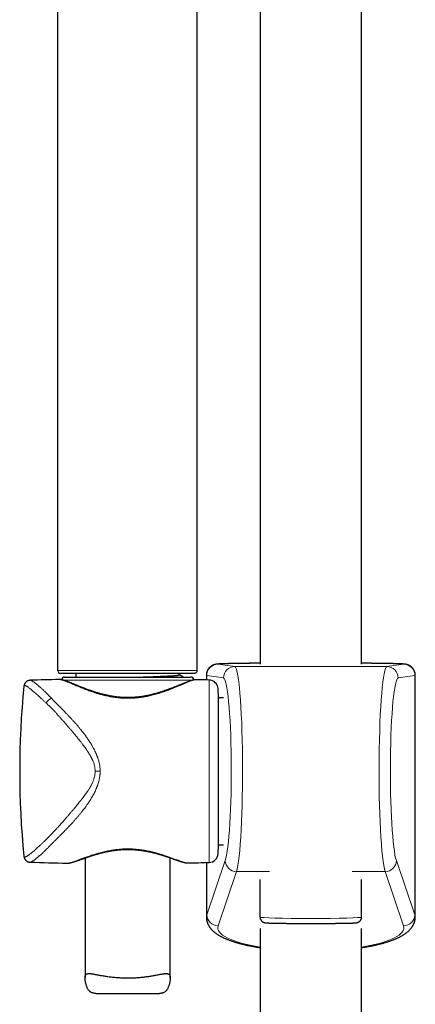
# Model space of a CAD drawing. Header units: millimetres. Extents: x 8 to 971, y 12 to 977.
# Tile 109 of 196: x 324 to 394, y 561 to 735. Entities that reach past the tile are written whole.
import ezdxf

# ---------------------------------------------------------------- set-up
doc = ezdxf.new("R2010")
doc.units = ezdxf.units.MM

msp = doc.modelspace()

# ---------------------------------------------------------------- linework, layer by layer
at = {"color": 7, "linetype": 'Continuous', "lineweight": 30}
for p, q in [((384.45, 621.33), (384.45, 775.76)), ((366.65, 759.09), (366.65, 621.33)), ((331.01, 620.2), (331.01, 743.38)), ((355.51, 743.38), (355.51, 620.2)), ((355.01, 619.7), (331.51, 619.7)), ((332.18, 619.06), (354.43, 619.06)), ((334.2, 619.7), (334.2, 619.06)), ((352.4, 619.44), (352.4, 619.7)), ((357.16, 619.33), (357.16, 618.54)), ((393.94, 576.87), (393.94, 619.33)), ((325.05, 617.44), (325.05, 617.44)), ((326.14, 618.49), (326.15, 618.49)), ((331.28, 618.63), (331.27, 618.63)), ((359.3, 615.43), (359.22, 617.01)), ((360.15, 615.43), (359.3, 615.43)), ((359.3, 589.53), (359.3, 615.43)), ((359.22, 587.95), (359.3, 589.53)), ((359.3, 589.53), (360.15, 589.53)), ((325.05, 587.53), (325.05, 587.53)), ((326.15, 586.48), (326.15, 586.48)), ((332.67, 586.31), (332.67, 586.31)), ((335.8, 587.21), (335.8, 566.11)), ((350.8, 566.11), (350.8, 587.24)), ((353.94, 586.34), (353.94, 586.34)), ((357.16, 586.42), (357.16, 576.87)), ((366.61, 576.82), (366.61, 583.46)), ((384.49, 576.82), (384.49, 583.46)), ((366.65, 574.81), (366.65, 314.32)), ((384.45, 314.32), (384.45, 574.81)), ((337.72, 563.38), (348.89, 563.38))]:
    msp.add_line(p, q, dxfattribs=at)
at = {"color": 252, "linetype": 'Continuous', "lineweight": 0}
for p, q in [((359.22, 621.31), (362.17, 620.9)), ((362.17, 620.9), (388.93, 620.9)), ((388.93, 620.9), (391.88, 621.31)), ((357.22, 619.31), (357.22, 618.54)), ((360.18, 618.9), (357.22, 619.31)), ((393.87, 619.31), (390.92, 618.9)), ((393.87, 619.31), (393.87, 577.21)), ((343.3, 618.54), (331.87, 618.54)), ((354.88, 618.54), (343.3, 618.54)), ((357.67, 586.44), (357.67, 618.53)), ((359.22, 617.01), (359.22, 587.95)), ((338.46, 602.48), (337.58, 602.48)), ((357.22, 577.21), (360.49, 586.75)), ((357.22, 586.42), (357.22, 577.21)), ((390.61, 586.75), (393.87, 577.21)), ((362.48, 584.81), (359.22, 575.27)), ((362.48, 584.81), (368.29, 584.81)), ((382.81, 584.81), (388.61, 584.81)), ((391.88, 575.27), (388.61, 584.81))]:
    msp.add_line(p, q, dxfattribs=at)
for centre, radius, start, end in [((359.22, 619.31), 2, 90.1697, 180.0319), ((362.17, 618.9), 2, 90.1667, 180.0348), ((388.92, 618.9), 2, 359.9681, 89.8303), ((391.88, 619.31), 2, 359.9681, 89.8303), ((330.5, 613.81), 1.65, 111.8827, 155.9666), ((362.51, 586.82), 2.02, 182.1184, 269.38), ((388.59, 586.82), 2.02, 270.5989, 357.9027), ((359.24, 577.29), 2.02, 182.1183, 269.3801), ((391.86, 577.29), 2.02, 270.62, 357.8817)]:
    msp.add_arc(centre, radius, start, end, dxfattribs=at)
at = {"color": 7, "linetype": 'Continuous', "lineweight": 30}
for centre, radius, start, end in [((331.51, 620.2), 0.5, 180, 270), ((332.18, 618.56), 0.5, 90, 177.2582), ((354.43, 618.56), 0.5, 358.8745, 90), ((474.3, 602.48), 150, 174.2779, 185.7217), ((342.57, 118.76), 500, 91.2951, 91.8829), ((342.57, 118.76), 500, 88.2697, 88.5376), ((357.62, 616.93), 1.6, 3, 88.2697), ((357.62, 588.03), 1.6, 271.7303, 357), ((342.57, 1086.21), 500, 268.1172, 268.8649), ((342.57, 1086.21), 500, 271.3028, 271.7303)]:
    msp.add_arc(centre, radius, start, end, dxfattribs=at)
at = {"color": 252, "linetype": 'Continuous', "lineweight": 0}
for centre, major_axis, ratio, start_param, end_param in [((375.55, 621.33), (16.39, 0), 0.011892, 2.144756, 3.226257), ((362.15, 602.59), (0, 18.32), 0.0756, 3.384281, 6.271294), ((375.55, 621.33), (16.39, 0), 0.011892, 6.198521, 7.280022), ((388.95, 602.59), (0, 18.32), 0.0756, 0.011891, 2.898905), ((375.55, 619.33), (18.39, 0), 0.010599, 3.141592, 3.226257), ((360.16, 602.59), (0, 16.32), 0.084868, 3.384281, 6.271294), ((390.94, 602.59), (0, 16.32), 0.084868, 0.011891, 2.898905), ((375.55, 619.33), (18.39, 0), 0.010599, 6.198521, 6.283185), ((375.55, 576.87), (18.39, 0), 0.220646, 3.056928, 3.141593), ((375.55, 576.87), (18.39, 0), 0.220646, 0, 0.084665), ((375.55, 576.82), (8.94, 0), 0.029047, 3.141593, 6.283185), ((375.55, 574.93), (16.39, 0), 0.247568, 3.056928, 4.13843), ((375.55, 574.93), (16.39, 0), 0.247568, 5.286348, 6.36785)]:
    msp.add_ellipse(centre, major_axis=major_axis, ratio=ratio, start_param=start_param, end_param=end_param, dxfattribs=at)
at = {"color": 7, "linetype": 'Continuous', "lineweight": 30}
for points, knots in [([(366.65, 621.49), (366.6, 621.49), (366.45, 621.49), (366.21, 621.49), (365.94, 621.49), (365.67, 621.49), (365.4, 621.48), (365.14, 621.48), (364.88, 621.48), (364.63, 621.48), (364.38, 621.47), (364.14, 621.47), (363.9, 621.47), (363.66, 621.46), (363.43, 621.46), (363.2, 621.46), (362.98, 621.46), (362.77, 621.45), (362.56, 621.45), (362.36, 621.45), (362.16, 621.44), (361.96, 621.44), (361.77, 621.44), (361.59, 621.43), (361.42, 621.43), (361.24, 621.43), (361.08, 621.42), (360.92, 621.42), (360.76, 621.41), (360.62, 621.41), (360.47, 621.41), (360.34, 621.4), (360.21, 621.4), (360.08, 621.4), (359.96, 621.39), (359.85, 621.39), (359.74, 621.38), (359.64, 621.38), (359.54, 621.37), (359.45, 621.37), (359.35, 621.36), (359.26, 621.36), (359.17, 621.35), (359.09, 621.34), (359.02, 621.34), (358.97, 621.33), (358.93, 621.33), (358.88, 621.32), (358.84, 621.31), (358.8, 621.3), (358.76, 621.3), (358.72, 621.29), (358.67, 621.27), (358.62, 621.26), (358.57, 621.25), (358.52, 621.23), (358.47, 621.21), (358.41, 621.19), (358.34, 621.16), (358.27, 621.13), (358.2, 621.09), (358.13, 621.05), (358.05, 621), (357.97, 620.94), (357.89, 620.88), (357.81, 620.81), (357.74, 620.74), (357.66, 620.66), (357.59, 620.58), (357.53, 620.49), (357.47, 620.4), (357.41, 620.31), (357.36, 620.21), (357.31, 620.11), (357.27, 619.99), (357.23, 619.88), (357.2, 619.76), (357.18, 619.64), (357.17, 619.52), (357.16, 619.42), (357.16, 619.36), (357.16, 619.33)], [0, 0, 0, 0, 0.009996, 0.028074, 0.046154, 0.064235, 0.082319, 0.100405, 0.118494, 0.136586, 0.154681, 0.17278, 0.190882, 0.208988, 0.227099, 0.245216, 0.263338, 0.281466, 0.299602, 0.317746, 0.335898, 0.354061, 0.372236, 0.390424, 0.408628, 0.426849, 0.445091, 0.463356, 0.481651, 0.499978, 0.518346, 0.536763, 0.55524, 0.573791, 0.592435, 0.611198, 0.630119, 0.649249, 0.668671, 0.688517, 0.709016, 0.730621, 0.754425, 0.77823, 0.793366, 0.803979, 0.812923, 0.820539, 0.827156, 0.833013, 0.838292, 0.843137, 0.847664, 0.851976, 0.85616, 0.860298, 0.864444, 0.868663, 0.873018, 0.877562, 0.882331, 0.887341, 0.892582, 0.898024, 0.903626, 0.909346, 0.915151, 0.921014, 0.926917, 0.932848, 0.938798, 0.944761, 0.950734, 0.956713, 0.963354, 0.96996, 0.976512, 0.983013, 0.989465, 0.995871, 1, 1, 1, 1]), ([(393.94, 619.33), (393.94, 619.33), (393.94, 619.37), (393.94, 619.45), (393.93, 619.57), (393.91, 619.68), (393.89, 619.8), (393.86, 619.91), (393.82, 620.01), (393.78, 620.12), (393.73, 620.22), (393.68, 620.32), (393.63, 620.41), (393.56, 620.5), (393.5, 620.59), (393.43, 620.67), (393.36, 620.74), (393.28, 620.81), (393.21, 620.88), (393.13, 620.94), (393.05, 620.99), (392.98, 621.04), (392.9, 621.09), (392.83, 621.12), (392.77, 621.15), (392.7, 621.18), (392.64, 621.21), (392.59, 621.23), (392.53, 621.24), (392.49, 621.26), (392.44, 621.27), (392.39, 621.28), (392.35, 621.29), (392.31, 621.3), (392.27, 621.31), (392.23, 621.32), (392.19, 621.32), (392.15, 621.33), (392.11, 621.33), (392.06, 621.34), (392, 621.35), (391.92, 621.35), (391.83, 621.36), (391.73, 621.37), (391.63, 621.37), (391.54, 621.38), (391.43, 621.38), (391.32, 621.38), (391.21, 621.39), (391.09, 621.39), (390.97, 621.4), (390.84, 621.4), (390.71, 621.4), (390.57, 621.41), (390.42, 621.41), (390.27, 621.42), (390.11, 621.42), (389.95, 621.42), (389.78, 621.43), (389.61, 621.43), (389.43, 621.43), (389.24, 621.44), (389.05, 621.44), (388.86, 621.44), (388.66, 621.45), (388.45, 621.45), (388.24, 621.45), (388.02, 621.46), (387.8, 621.46), (387.57, 621.46), (387.34, 621.47), (387.1, 621.47), (386.86, 621.47), (386.61, 621.47), (386.36, 621.48), (386.1, 621.48), (385.84, 621.48), (385.58, 621.48), (385.31, 621.49), (385.04, 621.49), (384.76, 621.49), (384.57, 621.49), (384.46, 621.49), (384.45, 621.49)], [0, 0, 0, 0, 0.000363, 0.006693, 0.012981, 0.019227, 0.025432, 0.031596, 0.03772, 0.043802, 0.049842, 0.055838, 0.06179, 0.067692, 0.073543, 0.079336, 0.085062, 0.090711, 0.096267, 0.101709, 0.107011, 0.112144, 0.117082, 0.12181, 0.126329, 0.13066, 0.134843, 0.138931, 0.142984, 0.147067, 0.151233, 0.15556, 0.160131, 0.165042, 0.170402, 0.176346, 0.183043, 0.190719, 0.199699, 0.210492, 0.224007, 0.242298, 0.273112, 0.294579, 0.314687, 0.336019, 0.356323, 0.376014, 0.395317, 0.414354, 0.433201, 0.451906, 0.470503, 0.489014, 0.507458, 0.525848, 0.544193, 0.562501, 0.580778, 0.599029, 0.617257, 0.635467, 0.65366, 0.671839, 0.690005, 0.708161, 0.726306, 0.744444, 0.762574, 0.780697, 0.798814, 0.816926, 0.835033, 0.853136, 0.871235, 0.88933, 0.907422, 0.925511, 0.943597, 0.96168, 0.979762, 0.997841, 1, 1, 1, 1]), ([(345.64, 619.06), (345.73, 619.07), (345.96, 619.07), (346.33, 619.09), (346.75, 619.1), (347.17, 619.12), (347.58, 619.13), (347.98, 619.15), (348.36, 619.16), (348.74, 619.18), (349.1, 619.19), (349.44, 619.21), (349.77, 619.22), (350.08, 619.24), (350.37, 619.25), (350.64, 619.26), (350.89, 619.28), (351.12, 619.29), (351.33, 619.3), (351.52, 619.31), (351.7, 619.33), (351.86, 619.34), (352, 619.35), (352.12, 619.37), (352.22, 619.38), (352.3, 619.4), (352.36, 619.41), (352.4, 619.43), (352.4, 619.44), (352.4, 619.44)], [0, 0, 0, 0, 0.023806, 0.061147, 0.098657, 0.136294, 0.17478, 0.2133, 0.251805, 0.290247, 0.328576, 0.366744, 0.404705, 0.442333, 0.479666, 0.516666, 0.553292, 0.589508, 0.624849, 0.660562, 0.696657, 0.733102, 0.770609, 0.8084, 0.846429, 0.884651, 0.923019, 0.961485, 1, 1, 1, 1]), ([(353.15, 619.06), (353.1, 619.09), (352.86, 619.22), (352.61, 619.35), (352.4, 619.45)], [0, 0, 0, 0, 0.194113, 1, 1, 1, 1]), ([(355.51, 620.2), (355.51, 620.17), (355.51, 620.11), (355.48, 620.01), (355.43, 619.92), (355.37, 619.85), (355.29, 619.79), (355.2, 619.74), (355.11, 619.71), (355.04, 619.71), (355.01, 619.7)], [0, 0, 0, 0, 0.125, 0.249998, 0.375, 0.5, 0.625001, 0.750002, 0.875, 1, 1, 1, 1]), ([(326.14, 618.49), (326.12, 618.49), (326.06, 618.48), (325.99, 618.47), (325.94, 618.46), (325.89, 618.45), (325.86, 618.44), (325.84, 618.43), (325.81, 618.43), (325.77, 618.41), (325.72, 618.39), (325.65, 618.36), (325.59, 618.32), (325.53, 618.28), (325.47, 618.24), (325.43, 618.21), (325.39, 618.17), (325.36, 618.14), (325.34, 618.11), (325.32, 618.09), (325.29, 618.06), (325.26, 618.02), (325.23, 617.96), (325.19, 617.9), (325.15, 617.83), (325.12, 617.74), (325.09, 617.65), (325.06, 617.55), (325.06, 617.48), (325.05, 617.44)], [0, 0, 0, 0, 0.054023, 0.099313, 0.13563, 0.16279, 0.180671, 0.192867, 0.209714, 0.231881, 0.263799, 0.302813, 0.347833, 0.389182, 0.424609, 0.454923, 0.480733, 0.505129, 0.523371, 0.540408, 0.563221, 0.591833, 0.626198, 0.667975, 0.718591, 0.777811, 0.844595, 0.91869, 1, 1, 1, 1]), ([(355.33, 618.59), (355.33, 618.59), (355.3, 618.6), (355.25, 618.59), (355.16, 618.59), (355.06, 618.58), (354.95, 618.56), (354.83, 618.53), (354.7, 618.5), (354.58, 618.47), (354.46, 618.43), (354.33, 618.39), (354.2, 618.34), (354.06, 618.29), (353.93, 618.24), (353.78, 618.19), (353.64, 618.13), (353.48, 618.07), (353.33, 618.01), (353.16, 617.95), (352.99, 617.88), (352.82, 617.81), (352.64, 617.74), (352.46, 617.66), (352.27, 617.59), (352.08, 617.51), (351.88, 617.43), (351.67, 617.35), (351.46, 617.26), (351.25, 617.18), (351.03, 617.09), (350.8, 617.01), (350.58, 616.92), (350.34, 616.84), (350.11, 616.75), (349.87, 616.67), (349.63, 616.59), (349.38, 616.51), (349.13, 616.42), (348.88, 616.35), (348.63, 616.27), (348.38, 616.2), (348.12, 616.12), (347.86, 616.06), (347.6, 615.99), (347.35, 615.93), (347.09, 615.87), (346.83, 615.81), (346.57, 615.76), (346.31, 615.71), (346.06, 615.67), (345.8, 615.63), (345.54, 615.59), (345.28, 615.56), (345.03, 615.53), (344.77, 615.51), (344.51, 615.49), (344.26, 615.47), (344, 615.46), (343.74, 615.45), (343.49, 615.45), (343.24, 615.44), (342.98, 615.45), (342.73, 615.46), (342.48, 615.47), (342.22, 615.48), (341.97, 615.5), (341.71, 615.53), (341.46, 615.55), (341.21, 615.58), (340.95, 615.62), (340.7, 615.66), (340.44, 615.7), (340.19, 615.75), (339.93, 615.8), (339.67, 615.85), (339.42, 615.91), (339.17, 615.97), (338.91, 616.03), (338.66, 616.09), (338.41, 616.16), (338.16, 616.24), (337.9, 616.31), (337.65, 616.39), (337.41, 616.47), (337.16, 616.55), (336.92, 616.63), (336.68, 616.71), (336.44, 616.8), (336.2, 616.88), (335.97, 616.97), (335.75, 617.05), (335.52, 617.14), (335.31, 617.22), (335.09, 617.31), (334.88, 617.39), (334.68, 617.47), (334.48, 617.56), (334.28, 617.64), (334.09, 617.71), (333.91, 617.79), (333.73, 617.86), (333.56, 617.93), (333.39, 618), (333.23, 618.06), (333.07, 618.13), (332.92, 618.18), (332.78, 618.24), (332.64, 618.29), (332.5, 618.34), (332.37, 618.39), (332.24, 618.43), (332.12, 618.47), (332, 618.51), (331.88, 618.54), (331.76, 618.57), (331.64, 618.59), (331.53, 618.61), (331.43, 618.62), (331.35, 618.63), (331.3, 618.63), (331.28, 618.63)], [0, 0, 0, 0, 0.000297, 0.006809, 0.014205, 0.022733, 0.032123, 0.042201, 0.051992, 0.061359, 0.070373, 0.079108, 0.088055, 0.096798, 0.105481, 0.114132, 0.122774, 0.131424, 0.14009, 0.148759, 0.157432, 0.166121, 0.174833, 0.183575, 0.192354, 0.201176, 0.210044, 0.218934, 0.227859, 0.236808, 0.245768, 0.254724, 0.263657, 0.27257, 0.281512, 0.290416, 0.299285, 0.308125, 0.316939, 0.325735, 0.334467, 0.343138, 0.351755, 0.360306, 0.368778, 0.377162, 0.385445, 0.393654, 0.401785, 0.409836, 0.417816, 0.425732, 0.433593, 0.441408, 0.449181, 0.45682, 0.464484, 0.472154, 0.479799, 0.487399, 0.494935, 0.502393, 0.50983, 0.517357, 0.524893, 0.532447, 0.540028, 0.547643, 0.555302, 0.56301, 0.570735, 0.578522, 0.586398, 0.594352, 0.602369, 0.610435, 0.618533, 0.626668, 0.634965, 0.643316, 0.651753, 0.66027, 0.668863, 0.677526, 0.686253, 0.695035, 0.703866, 0.712737, 0.721638, 0.730559, 0.739491, 0.748437, 0.757365, 0.766304, 0.775261, 0.784225, 0.793186, 0.802132, 0.811057, 0.819952, 0.828812, 0.837632, 0.846408, 0.85514, 0.863827, 0.872517, 0.881016, 0.889562, 0.898155, 0.906796, 0.915492, 0.924253, 0.933097, 0.942052, 0.951159, 0.960481, 0.970095, 0.980063, 0.988564, 0.996162, 1, 1, 1, 1]), ([(325.05, 587.53), (325.06, 587.49), (325.06, 587.42), (325.09, 587.32), (325.11, 587.23), (325.14, 587.15), (325.18, 587.09), (325.21, 587.02), (325.26, 586.95), (325.32, 586.87), (325.39, 586.8), (325.46, 586.73), (325.53, 586.68), (325.59, 586.64), (325.65, 586.61), (325.69, 586.59), (325.72, 586.57), (325.75, 586.56), (325.79, 586.55), (325.83, 586.53), (325.89, 586.51), (325.97, 586.5), (326.05, 586.48), (326.11, 586.48), (326.14, 586.48)], [0, 0, 0, 0, 0.0828036, 0.1549889, 0.2165666, 0.2713193, 0.3117435, 0.3540394, 0.4025668, 0.4573741, 0.5159663, 0.5690288, 0.6156052, 0.6560331, 0.6907347, 0.7197387, 0.7349913, 0.7498873, 0.7719939, 0.8020848, 0.840072, 0.8858316, 0.9392065, 1, 1, 1, 1]), ([(332.67, 586.31), (332.68, 586.31), (332.72, 586.3), (332.79, 586.31), (332.89, 586.32), (333.01, 586.33), (333.13, 586.35), (333.26, 586.38), (333.38, 586.41), (333.51, 586.44), (333.64, 586.48), (333.78, 586.52), (333.91, 586.56), (334.06, 586.61), (334.2, 586.66), (334.35, 586.71), (334.51, 586.76), (334.67, 586.81), (334.83, 586.87), (335, 586.93), (335.18, 586.99), (335.36, 587.06), (335.54, 587.12), (335.73, 587.19), (335.93, 587.26), (336.13, 587.33), (336.33, 587.4), (336.54, 587.47), (336.76, 587.54), (336.97, 587.61), (337.19, 587.68), (337.41, 587.75), (337.64, 587.81), (337.87, 587.88), (338.1, 587.95), (338.34, 588.01), (338.57, 588.08), (338.81, 588.14), (339.05, 588.2), (339.29, 588.25), (339.54, 588.31), (339.78, 588.36), (340.02, 588.4), (340.27, 588.45), (340.51, 588.49), (340.75, 588.53), (341, 588.56), (341.24, 588.6), (341.49, 588.63), (341.73, 588.65), (341.97, 588.67), (342.22, 588.69), (342.46, 588.7), (342.7, 588.72), (342.94, 588.72), (343.19, 588.73), (343.43, 588.73), (343.67, 588.72), (343.91, 588.72), (344.15, 588.71), (344.39, 588.69), (344.64, 588.68), (344.88, 588.66), (345.12, 588.63), (345.36, 588.6), (345.6, 588.57), (345.84, 588.54), (346.08, 588.5), (346.32, 588.46), (346.56, 588.42), (346.8, 588.37), (347.04, 588.33), (347.28, 588.27), (347.52, 588.22), (347.75, 588.16), (347.99, 588.1), (348.22, 588.04), (348.46, 587.98), (348.69, 587.92), (348.92, 587.85), (349.14, 587.78), (349.37, 587.71), (349.59, 587.64), (349.8, 587.57), (350.01, 587.51), (350.22, 587.44), (350.43, 587.37), (350.63, 587.3), (350.83, 587.23), (351.02, 587.16), (351.21, 587.1), (351.39, 587.03), (351.57, 586.97), (351.74, 586.91), (351.91, 586.85), (352.07, 586.8), (352.23, 586.74), (352.38, 586.69), (352.52, 586.65), (352.66, 586.6), (352.8, 586.56), (352.93, 586.52), (353.06, 586.48), (353.19, 586.45), (353.31, 586.42), (353.43, 586.39), (353.55, 586.37), (353.67, 586.35), (353.78, 586.34), (353.85, 586.34), (353.89, 586.34), (353.9, 586.34)], [0, 0, 0, 0, 0.001999, 0.010574, 0.020207, 0.030654, 0.041826, 0.052627, 0.063112, 0.073335, 0.08337, 0.093283, 0.102943, 0.112706, 0.122412, 0.132058, 0.141635, 0.151131, 0.160687, 0.170309, 0.179928, 0.189554, 0.199195, 0.208863, 0.218569, 0.228233, 0.237935, 0.247646, 0.257332, 0.266962, 0.276472, 0.286092, 0.29565, 0.305152, 0.314607, 0.324021, 0.3334, 0.342662, 0.351874, 0.361038, 0.370131, 0.379129, 0.388012, 0.396785, 0.405545, 0.414222, 0.422826, 0.43137, 0.439865, 0.448317, 0.456667, 0.464962, 0.473247, 0.481512, 0.489751, 0.497955, 0.50612, 0.514287, 0.522502, 0.530728, 0.538972, 0.547246, 0.555559, 0.563919, 0.572293, 0.5807, 0.589184, 0.597739, 0.606355, 0.615023, 0.623735, 0.632543, 0.641461, 0.650445, 0.659503, 0.668644, 0.677878, 0.687209, 0.696516, 0.70595, 0.715455, 0.725002, 0.734564, 0.744112, 0.753736, 0.763394, 0.773059, 0.782738, 0.792439, 0.802169, 0.811857, 0.821518, 0.831202, 0.840888, 0.850553, 0.860182, 0.869829, 0.8793, 0.88883, 0.898421, 0.908076, 0.917805, 0.927623, 0.937553, 0.947632, 0.957911, 0.968463, 0.979359, 0.989328, 0.998592, 1, 1, 1, 1]), ([(357.16, 576.87), (357.16, 576.83), (357.16, 576.74), (357.17, 576.6), (357.18, 576.46), (357.21, 576.32), (357.24, 576.18), (357.27, 576.04), (357.32, 575.9), (357.36, 575.77), (357.42, 575.63), (357.48, 575.5), (357.55, 575.37), (357.62, 575.25), (357.7, 575.12), (357.78, 575), (357.88, 574.87), (357.97, 574.75), (358.08, 574.63), (358.19, 574.51), (358.32, 574.39), (358.45, 574.27), (358.58, 574.15), (358.73, 574.04), (358.89, 573.92), (359.05, 573.81), (359.23, 573.69), (359.41, 573.58), (359.6, 573.48), (359.79, 573.37), (359.99, 573.27), (360.2, 573.17), (360.41, 573.07), (360.62, 572.98), (360.84, 572.89), (361.06, 572.8), (361.28, 572.72), (361.51, 572.64), (361.75, 572.56), (361.98, 572.48), (362.22, 572.4), (362.47, 572.33), (362.72, 572.26), (362.97, 572.19), (363.22, 572.12), (363.48, 572.06), (363.75, 572), (364.01, 571.93), (364.28, 571.87), (364.56, 571.81), (364.83, 571.76), (365.11, 571.7), (365.4, 571.65), (365.68, 571.6), (365.97, 571.55), (366.27, 571.5), (366.49, 571.46), (366.62, 571.44), (366.65, 571.44)], [0, 0, 0, 0, 0.0117206, 0.0247696, 0.0378251, 0.0509109, 0.0640518, 0.0772734, 0.0906025, 0.1040674, 0.1176991, 0.13153, 0.1455956, 0.1599337, 0.1745851, 0.1895934, 0.2050047, 0.2208673, 0.2372294, 0.2541388, 0.2716382, 0.2897615, 0.3085279, 0.3279338, 0.3479471, 0.3685029, 0.3895054, 0.4108378, 0.4323762, 0.4540061, 0.4756129, 0.4971282, 0.5185117, 0.5397411, 0.5608063, 0.5817056, 0.6024425, 0.6230237, 0.6434574, 0.6637525, 0.6839181, 0.7039626, 0.7238946, 0.7437218, 0.7634515, 0.7830902, 0.8026442, 0.8221188, 0.8415195, 0.8608508, 0.8801171, 0.8993223, 0.9184703, 0.9375642, 0.9566073, 0.9756025, 0.9945525, 1, 1, 1, 1]), ([(366.61, 576.82), (366.61, 576.8), (366.61, 576.74), (366.62, 576.66), (366.64, 576.59), (366.66, 576.51), (366.69, 576.44), (366.72, 576.36), (366.76, 576.3), (366.8, 576.24), (366.84, 576.18), (366.89, 576.13), (366.94, 576.08), (366.99, 576.03), (367.04, 576), (367.09, 575.96), (367.14, 575.94), (367.19, 575.91), (367.23, 575.9), (367.27, 575.88), (367.3, 575.87), (367.34, 575.86), (367.37, 575.85), (367.4, 575.84), (367.43, 575.83), (367.46, 575.83), (367.49, 575.82), (367.53, 575.82), (367.57, 575.81), (367.62, 575.81), (367.69, 575.8), (367.76, 575.8), (367.83, 575.79), (367.91, 575.79), (368, 575.78), (368.09, 575.78), (368.18, 575.77), (368.28, 575.77), (368.39, 575.77), (368.5, 575.76), (368.61, 575.76), (368.73, 575.76), (368.86, 575.75), (368.99, 575.75), (369.13, 575.75), (369.27, 575.74), (369.42, 575.74), (369.58, 575.74), (369.73, 575.74), (369.9, 575.73), (370.07, 575.73), (370.24, 575.73), (370.41, 575.72), (370.6, 575.72), (370.78, 575.72), (370.97, 575.72), (371.16, 575.72), (371.36, 575.71), (371.56, 575.71), (371.76, 575.71), (371.97, 575.71), (372.18, 575.71), (372.39, 575.7), (372.61, 575.7), (372.83, 575.7), (373.05, 575.7), (373.27, 575.7), (373.49, 575.7), (373.72, 575.7), (373.95, 575.7), (374.18, 575.7), (374.41, 575.7), (374.64, 575.69), (374.87, 575.69), (375.1, 575.69), (375.33, 575.69), (375.57, 575.69), (375.8, 575.69), (376.03, 575.69), (376.26, 575.69), (376.5, 575.69), (376.73, 575.7), (376.96, 575.7), (377.18, 575.7), (377.41, 575.7), (377.64, 575.7), (377.86, 575.7), (378.08, 575.7), (378.3, 575.7), (378.52, 575.7), (378.73, 575.7), (378.95, 575.71), (379.16, 575.71), (379.36, 575.71), (379.57, 575.71), (379.77, 575.71), (379.96, 575.72), (380.15, 575.72), (380.34, 575.72), (380.53, 575.72), (380.71, 575.72), (380.88, 575.73), (381.06, 575.73), (381.22, 575.73), (381.39, 575.74), (381.54, 575.74), (381.7, 575.74), (381.84, 575.74), (381.98, 575.75), (382.12, 575.75), (382.25, 575.75), (382.38, 575.76), (382.5, 575.76), (382.61, 575.76), (382.72, 575.77), (382.83, 575.77), (382.92, 575.77), (383.01, 575.78), (383.1, 575.78), (383.18, 575.79), (383.26, 575.79), (383.33, 575.8), (383.4, 575.8), (383.47, 575.81), (383.54, 575.81), (383.59, 575.82), (383.63, 575.83), (383.66, 575.83), (383.69, 575.84), (383.72, 575.85), (383.76, 575.86), (383.79, 575.87), (383.83, 575.88), (383.87, 575.9), (383.92, 575.92), (383.96, 575.94), (384.01, 575.97), (384.07, 576), (384.12, 576.05), (384.17, 576.09), (384.22, 576.14), (384.27, 576.2), (384.32, 576.26), (384.36, 576.33), (384.39, 576.4), (384.42, 576.47), (384.45, 576.54), (384.47, 576.63), (384.48, 576.71), (384.49, 576.78), (384.49, 576.81), (384.49, 576.82)], [0, 0, 0, 0, 0.002919, 0.005959, 0.008958, 0.01192, 0.014844, 0.017731, 0.020579, 0.023387, 0.02615, 0.028863, 0.031517, 0.0341, 0.036594, 0.038986, 0.041269, 0.043454, 0.045568, 0.047654, 0.049763, 0.051937, 0.054242, 0.056753, 0.05956, 0.062778, 0.066571, 0.071185, 0.077064, 0.085214, 0.097403, 0.107364, 0.116715, 0.126624, 0.136102, 0.145334, 0.154414, 0.163391, 0.172297, 0.181149, 0.18996, 0.19874, 0.207495, 0.216229, 0.224946, 0.233649, 0.242339, 0.251018, 0.259688, 0.26835, 0.277004, 0.285651, 0.294292, 0.302927, 0.311557, 0.320182, 0.328803, 0.337419, 0.346032, 0.35464, 0.363246, 0.371848, 0.380448, 0.389044, 0.397638, 0.40623, 0.41482, 0.423407, 0.431993, 0.440578, 0.449161, 0.457743, 0.466324, 0.474904, 0.483483, 0.492062, 0.500641, 0.50922, 0.517799, 0.526378, 0.534958, 0.543539, 0.55212, 0.560702, 0.569286, 0.57787, 0.586457, 0.595045, 0.603635, 0.612228, 0.620822, 0.62942, 0.63802, 0.646623, 0.655229, 0.663838, 0.672451, 0.681068, 0.689689, 0.698314, 0.706944, 0.715579, 0.72422, 0.732866, 0.741519, 0.750178, 0.758846, 0.767522, 0.776208, 0.784906, 0.793616, 0.802341, 0.811084, 0.819848, 0.828638, 0.837462, 0.846327, 0.855247, 0.864241, 0.87334, 0.882591, 0.892081, 0.90198, 0.912696, 0.925689, 0.932008, 0.936244, 0.939819, 0.94288, 0.945572, 0.948008, 0.950282, 0.95247, 0.95464, 0.956828, 0.959092, 0.961467, 0.963972, 0.966598, 0.96932, 0.972111, 0.974947, 0.977811, 0.980693, 0.983587, 0.986488, 0.989395, 0.992618, 0.995802, 0.998938, 1, 1, 1, 1]), ([(384.45, 571.44), (384.47, 571.44), (384.59, 571.46), (384.81, 571.5), (385.11, 571.54), (385.4, 571.59), (385.68, 571.65), (385.96, 571.7), (386.24, 571.75), (386.52, 571.81), (386.79, 571.87), (387.06, 571.93), (387.33, 571.99), (387.59, 572.05), (387.85, 572.12), (388.1, 572.18), (388.35, 572.25), (388.6, 572.32), (388.84, 572.4), (389.08, 572.47), (389.32, 572.55), (389.55, 572.62), (389.78, 572.71), (390, 572.79), (390.22, 572.87), (390.44, 572.96), (390.65, 573.05), (390.86, 573.15), (391.06, 573.25), (391.26, 573.35), (391.46, 573.45), (391.65, 573.56), (391.84, 573.67), (392.02, 573.79), (392.19, 573.91), (392.36, 574.03), (392.51, 574.15), (392.66, 574.28), (392.8, 574.41), (392.93, 574.54), (393.05, 574.67), (393.17, 574.8), (393.27, 574.93), (393.36, 575.07), (393.45, 575.2), (393.53, 575.34), (393.6, 575.47), (393.67, 575.61), (393.73, 575.75), (393.78, 575.89), (393.82, 576.03), (393.86, 576.17), (393.89, 576.32), (393.91, 576.46), (393.93, 576.6), (393.94, 576.74), (393.94, 576.83), (393.94, 576.87)], [0, 0, 0, 0, 0.004375, 0.023274, 0.042215, 0.061199, 0.08023, 0.09931, 0.118441, 0.137628, 0.156873, 0.176181, 0.195555, 0.214999, 0.234518, 0.254118, 0.273804, 0.293582, 0.313459, 0.333442, 0.353538, 0.373758, 0.394108, 0.414599, 0.435239, 0.456038, 0.477003, 0.498139, 0.519446, 0.540919, 0.56254, 0.584275, 0.606068, 0.627805, 0.649367, 0.67062, 0.691424, 0.711663, 0.731253, 0.750151, 0.768353, 0.785884, 0.802787, 0.819118, 0.834931, 0.850285, 0.865234, 0.879829, 0.894116, 0.908138, 0.921934, 0.935538, 0.948982, 0.962297, 0.97551, 0.988647, 1, 1, 1, 1]), ([(337.72, 563.38), (337.65, 563.38), (337.51, 563.38), (337.32, 563.41), (337.14, 563.45), (337, 563.5), (336.88, 563.56), (336.77, 563.63), (336.67, 563.71), (336.58, 563.8), (336.47, 563.91), (336.37, 564.06), (336.26, 564.25), (336.15, 564.46), (336.06, 564.7), (335.99, 564.94), (335.93, 565.17), (335.88, 565.38), (335.85, 565.58), (335.82, 565.76), (335.81, 565.94), (335.8, 566.1), (335.81, 566.24), (335.82, 566.36), (335.84, 566.47), (335.88, 566.56), (335.92, 566.65), (335.98, 566.71), (336.04, 566.77), (336.12, 566.81), (336.2, 566.84), (336.3, 566.86), (336.41, 566.87), (336.55, 566.87), (336.71, 566.87), (336.9, 566.85), (337.1, 566.82), (337.33, 566.78), (337.57, 566.74), (337.83, 566.69), (338.1, 566.64), (338.38, 566.58), (338.68, 566.53), (338.99, 566.48), (339.32, 566.42), (339.67, 566.37), (340.03, 566.32), (340.42, 566.28), (340.81, 566.23), (341.22, 566.2), (341.64, 566.17), (342.06, 566.14), (342.47, 566.13), (342.88, 566.12), (343.3, 566.11), (343.71, 566.11), (344.13, 566.13), (344.54, 566.14), (344.94, 566.16), (345.33, 566.19), (345.71, 566.23), (346.09, 566.26), (346.47, 566.31), (346.83, 566.36), (347.19, 566.41), (347.53, 566.46), (347.86, 566.52), (348.18, 566.58), (348.49, 566.63), (348.78, 566.69), (349.06, 566.74), (349.32, 566.79), (349.54, 566.82), (349.73, 566.85), (349.9, 566.87), (350.05, 566.87), (350.18, 566.87), (350.29, 566.86), (350.39, 566.84), (350.48, 566.81), (350.56, 566.77), (350.63, 566.72), (350.68, 566.65), (350.73, 566.57), (350.76, 566.48), (350.79, 566.37), (350.8, 566.25), (350.81, 566.11), (350.8, 565.94), (350.78, 565.75), (350.75, 565.53), (350.71, 565.3), (350.65, 565.06), (350.59, 564.83), (350.51, 564.59), (350.41, 564.37), (350.31, 564.18), (350.21, 564.02), (350.12, 563.9), (350.03, 563.79), (349.92, 563.69), (349.8, 563.6), (349.67, 563.53), (349.53, 563.47), (349.38, 563.43), (349.23, 563.4), (349.07, 563.38), (348.95, 563.38), (348.89, 563.38), (348.89, 563.38)], [0, 0, 0, 0, 0.008082, 0.0173, 0.026517, 0.032834, 0.039157, 0.045474, 0.051622, 0.057775, 0.063925, 0.073351, 0.082778, 0.09374, 0.104713, 0.115691, 0.126661, 0.135619, 0.144592, 0.153561, 0.162519, 0.171465, 0.179313, 0.187167, 0.195014, 0.203123, 0.21124, 0.219349, 0.227192, 0.235042, 0.242886, 0.250934, 0.258987, 0.267036, 0.277484, 0.287943, 0.298393, 0.30914, 0.319895, 0.330643, 0.341276, 0.351915, 0.362548, 0.373437, 0.384333, 0.395222, 0.406826, 0.41844, 0.430044, 0.442007, 0.453981, 0.465944, 0.477177, 0.48842, 0.499654, 0.51123, 0.522816, 0.534393, 0.545372, 0.55636, 0.567339, 0.578625, 0.58992, 0.601207, 0.612419, 0.62364, 0.634853, 0.646368, 0.657893, 0.669408, 0.681009, 0.692618, 0.704218, 0.713215, 0.722223, 0.73123, 0.740224, 0.74814, 0.756061, 0.763976, 0.772103, 0.780237, 0.788363, 0.79629, 0.804225, 0.812152, 0.820346, 0.828549, 0.836746, 0.847243, 0.857753, 0.868269, 0.878776, 0.889489, 0.900212, 0.910928, 0.921633, 0.92864, 0.935651, 0.942656, 0.949872, 0.957096, 0.96431, 0.971334, 0.978366, 0.985391, 0.992647, 0.999909, 1, 1, 1, 1])]:
    msp.add_open_spline(points, degree=3, knots=knots, dxfattribs=at)
at = {"color": 252, "linetype": 'Continuous', "lineweight": 0}
for points, knots in [([(331.01, 620.2), (331.01, 620.2), (331.01, 620.2), (331.05, 620.2), (331.1, 620.2), (331.17, 620.2), (331.27, 620.2), (331.39, 620.2), (331.53, 620.2), (331.69, 620.2), (331.87, 620.2), (332.07, 620.2), (332.29, 620.2), (332.53, 620.2), (332.79, 620.2), (333.07, 620.2), (333.37, 620.2), (333.69, 620.2), (334.02, 620.2), (334.36, 620.2), (334.72, 620.2), (335.09, 620.2), (335.49, 620.2), (335.9, 620.2), (336.32, 620.2), (336.76, 620.2), (337.2, 620.2), (337.65, 620.2), (338.11, 620.2), (338.58, 620.2), (339.06, 620.2), (339.56, 620.2), (340.06, 620.2), (340.56, 620.2), (341.07, 620.2), (341.57, 620.2), (342.08, 620.2), (342.59, 620.2), (343.11, 620.2), (343.63, 620.2), (344.15, 620.2), (344.67, 620.2), (345.18, 620.2), (345.68, 620.2), (346.18, 620.2), (346.68, 620.2), (347.17, 620.2), (347.66, 620.2), (348.15, 620.2), (348.62, 620.2), (349.08, 620.2), (349.52, 620.2), (349.95, 620.2), (350.38, 620.2), (350.79, 620.2), (351.2, 620.2), (351.59, 620.2), (351.97, 620.2), (352.32, 620.2), (352.65, 620.2), (352.97, 620.2), (353.28, 620.2), (353.57, 620.2), (353.84, 620.2), (354.1, 620.2), (354.33, 620.2), (354.54, 620.2), (354.73, 620.2), (354.9, 620.2), (355.05, 620.2), (355.18, 620.2), (355.29, 620.2), (355.38, 620.2), (355.43, 620.2), (355.47, 620.2), (355.49, 620.2), (355.51, 620.2), (355.51, 620.2), (355.51, 620.2)], [0, 0, 0, 0, 0.013226, 0.026462, 0.039699, 0.052925, 0.066534, 0.080156, 0.093778, 0.107388, 0.120613, 0.13385, 0.147087, 0.160312, 0.173922, 0.187544, 0.201166, 0.214775, 0.228001, 0.241238, 0.254475, 0.2677, 0.28131, 0.294932, 0.308554, 0.322163, 0.335389, 0.348625, 0.361862, 0.375088, 0.388697, 0.402319, 0.415941, 0.429551, 0.442776, 0.456013, 0.46925, 0.482476, 0.496085, 0.509707, 0.523329, 0.536939, 0.550164, 0.563401, 0.576638, 0.589863, 0.603473, 0.617095, 0.630717, 0.644326, 0.657552, 0.670789, 0.684026, 0.697251, 0.710861, 0.724483, 0.738105, 0.751714, 0.764939, 0.778176, 0.791413, 0.804639, 0.818248, 0.83187, 0.845492, 0.859102, 0.872327, 0.885564, 0.898801, 0.912027, 0.925636, 0.939258, 0.95288, 0.96649, 0.974855, 0.983221, 0.991611, 1, 1, 1, 1]), ([(328.98, 614.48), (328.86, 614.6), (328.61, 614.82), (328.26, 615.15), (327.93, 615.45), (327.62, 615.73), (327.33, 615.99), (327.06, 616.23), (326.81, 616.45), (326.58, 616.65), (326.36, 616.83), (326.17, 616.99), (325.98, 617.14), (325.82, 617.26), (325.67, 617.37), (325.55, 617.44), (325.46, 617.5), (325.38, 617.54), (325.32, 617.56), (325.29, 617.57), (325.26, 617.58), (325.24, 617.58), (325.22, 617.59), (325.2, 617.59), (325.17, 617.59), (325.13, 617.58), (325.09, 617.55), (325.06, 617.5), (325.06, 617.46), (325.05, 617.44)], [0, 0, 0, 0, 0.054725, 0.108373, 0.160972, 0.212552, 0.263146, 0.311909, 0.359788, 0.406818, 0.453038, 0.499309, 0.544825, 0.589635, 0.633788, 0.677334, 0.708914, 0.740218, 0.771268, 0.783403, 0.795502, 0.807569, 0.819605, 0.83161, 0.843587, 0.884999, 0.926311, 0.967578, 1, 1, 1, 1]), ([(326.15, 618.49), (326.16, 618.49), (326.18, 618.49), (326.24, 618.48), (326.3, 618.46), (326.37, 618.43), (326.44, 618.39), (326.53, 618.34), (326.63, 618.28), (326.75, 618.2), (326.9, 618.1), (327.02, 618.01), (327.12, 617.94), (327.18, 617.89), (327.25, 617.83), (327.32, 617.78), (327.39, 617.72), (327.49, 617.64), (327.6, 617.54), (327.74, 617.42), (327.89, 617.29), (328.05, 617.15), (328.21, 617.01), (328.38, 616.85), (328.55, 616.69), (328.75, 616.5), (328.99, 616.26), (329.27, 615.98), (329.57, 615.67), (329.77, 615.45), (329.88, 615.34)], [0, 0, 0, 0, 0.029033, 0.063929, 0.099066, 0.13446, 0.170125, 0.206075, 0.242324, 0.287685, 0.333733, 0.380492, 0.399062, 0.417747, 0.436548, 0.455465, 0.474502, 0.493657, 0.527353, 0.561571, 0.596317, 0.631597, 0.667417, 0.703782, 0.740697, 0.774802, 0.828765, 0.884277, 0.941352, 1, 1, 1, 1]), ([(355.33, 618.59), (355.3, 618.59), (355.24, 618.59), (355.13, 618.58), (354.99, 618.55), (354.82, 618.5), (354.62, 618.44), (354.4, 618.36), (354.15, 618.27), (353.88, 618.16), (353.61, 618.05), (353.35, 617.94), (353.09, 617.83), (352.82, 617.72), (352.5, 617.59), (352.14, 617.43), (351.72, 617.26), (351.3, 617.09), (350.89, 616.93), (350.49, 616.78), (350.07, 616.62), (349.64, 616.47), (349.2, 616.32), (348.74, 616.18), (348.27, 616.04), (347.81, 615.92), (347.37, 615.81), (346.96, 615.71), (346.53, 615.63), (346.1, 615.55), (345.66, 615.48), (345.2, 615.42), (344.75, 615.38), (344.29, 615.34), (343.84, 615.32), (343.39, 615.32), (342.94, 615.32), (342.49, 615.34), (342.03, 615.37), (341.57, 615.41), (341.12, 615.47), (340.68, 615.53), (340.25, 615.61), (339.85, 615.69), (339.45, 615.77), (339.01, 615.88), (338.53, 616), (338.01, 616.15), (337.54, 616.3), (337.1, 616.45), (336.69, 616.59), (336.29, 616.74), (335.9, 616.88), (335.52, 617.03), (335.15, 617.18), (334.8, 617.33), (334.44, 617.47), (334.09, 617.62), (333.74, 617.77), (333.41, 617.91), (333.12, 618.03), (332.86, 618.14), (332.63, 618.23), (332.41, 618.32), (332.21, 618.4), (332.03, 618.46), (331.86, 618.51), (331.72, 618.56), (331.59, 618.59), (331.47, 618.61), (331.36, 618.63), (331.3, 618.63), (331.28, 618.63)], [0, 0, 0, 0, 0.013158, 0.026385, 0.039598, 0.055586, 0.071585, 0.087575, 0.103934, 0.120303, 0.136663, 0.149829, 0.163003, 0.176179, 0.189345, 0.207274, 0.225213, 0.243143, 0.258331, 0.273531, 0.28873, 0.303918, 0.319517, 0.335131, 0.350744, 0.366341, 0.379307, 0.392283, 0.405258, 0.418222, 0.431566, 0.444924, 0.458281, 0.471624, 0.484569, 0.497529, 0.510488, 0.523433, 0.536838, 0.550256, 0.563676, 0.577082, 0.589426, 0.60178, 0.614134, 0.626479, 0.643319, 0.66017, 0.677011, 0.69144, 0.70588, 0.720321, 0.73475, 0.74952, 0.7643, 0.77908, 0.793849, 0.810093, 0.826354, 0.842614, 0.858857, 0.872319, 0.885797, 0.899279, 0.912755, 0.926215, 0.938477, 0.950748, 0.96302, 0.975281, 0.987878, 1, 1, 1, 1]), ([(329.88, 615.34), (329.96, 615.26), (330.13, 615.08), (330.4, 614.8), (330.69, 614.5), (330.98, 614.21), (331.24, 613.94), (331.48, 613.7), (331.71, 613.47), (331.88, 613.29), (332.01, 613.17), (332.07, 613.1), (332.14, 613.03), (332.2, 612.97), (332.26, 612.9), (332.34, 612.83), (332.45, 612.71), (332.59, 612.57), (332.76, 612.39), (332.94, 612.2), (333.13, 612), (333.31, 611.81), (333.49, 611.62), (333.66, 611.42), (333.84, 611.23), (334, 611.06), (334.15, 610.89), (334.29, 610.73), (334.41, 610.59), (334.52, 610.46), (334.59, 610.37), (334.64, 610.32), (334.66, 610.29), (334.68, 610.27), (334.7, 610.25), (334.72, 610.23), (334.73, 610.2), (334.85, 610.07), (335.04, 609.83), (335.32, 609.49), (335.54, 609.21), (335.7, 609), (335.81, 608.85), (335.92, 608.7), (336.03, 608.54), (336.18, 608.33), (336.36, 608.07), (336.56, 607.78), (336.77, 607.46), (336.91, 607.22), (337, 607.06), (337.03, 607.02), (337.06, 606.97), (337.09, 606.92), (337.12, 606.87), (337.21, 606.71), (337.36, 606.44), (337.55, 606.05), (337.69, 605.75), (337.78, 605.55), (337.82, 605.44), (337.87, 605.33), (337.91, 605.22), (337.95, 605.11), (337.99, 605.01), (338.03, 604.9), (338.09, 604.72), (338.17, 604.47), (338.26, 604.15), (338.33, 603.82), (338.39, 603.49), (338.43, 603.16), (338.46, 602.82), (338.46, 602.59), (338.46, 602.48)], [0, 0, 0, 0, 0.028756, 0.05865, 0.089696, 0.121819, 0.149413, 0.170786, 0.193122, 0.216425, 0.222738, 0.229119, 0.235568, 0.242051, 0.246122, 0.254655, 0.263898, 0.278521, 0.294629, 0.312223, 0.331303, 0.347338, 0.364328, 0.381621, 0.397918, 0.41322, 0.427526, 0.440836, 0.453149, 0.46316, 0.472399, 0.474367, 0.476296, 0.478186, 0.480037, 0.481849, 0.483622, 0.485357, 0.513976, 0.541138, 0.566843, 0.578456, 0.589747, 0.600714, 0.612043, 0.62555, 0.647476, 0.668675, 0.689149, 0.715073, 0.718376, 0.721657, 0.724917, 0.728156, 0.731374, 0.73457, 0.761041, 0.786497, 0.81096, 0.817983, 0.824923, 0.83178, 0.838556, 0.845251, 0.851865, 0.8584, 0.864857, 0.884588, 0.903821, 0.922587, 0.941712, 0.961336, 0.980749, 1, 1, 1, 1]), ([(337.58, 602.48), (337.58, 602.55), (337.58, 602.68), (337.57, 602.88), (337.54, 603.07), (337.51, 603.27), (337.46, 603.5), (337.39, 603.77), (337.29, 604.06), (337.19, 604.3), (337.11, 604.48), (337.06, 604.61), (337, 604.73), (336.94, 604.85), (336.84, 605.04), (336.69, 605.3), (336.55, 605.54), (336.45, 605.7), (336.4, 605.78), (336.35, 605.85), (336.3, 605.93), (336.25, 606.01), (336.2, 606.09), (336.09, 606.24), (335.92, 606.49), (335.69, 606.81), (335.47, 607.1), (335.29, 607.34), (335.13, 607.55), (334.97, 607.75), (334.8, 607.97), (334.61, 608.21), (334.39, 608.47), (334.17, 608.74), (333.95, 609.01), (333.66, 609.35), (333.33, 609.75), (332.94, 610.2), (332.55, 610.65), (332.23, 611.03), (331.96, 611.33), (331.77, 611.55), (331.57, 611.77), (331.38, 611.99), (331.18, 612.21), (330.92, 612.5), (330.61, 612.84), (330.26, 613.22), (329.92, 613.57), (329.59, 613.9), (329.28, 614.2), (329.08, 614.39), (328.98, 614.48)], [0, 0, 0, 0, 0.011781, 0.023644, 0.03562, 0.047737, 0.060024, 0.078203, 0.0971, 0.116781, 0.12532, 0.13336, 0.141588, 0.150008, 0.158621, 0.181018, 0.204676, 0.210163, 0.215715, 0.221333, 0.227017, 0.232767, 0.238583, 0.244465, 0.268217, 0.293199, 0.319419, 0.335454, 0.351923, 0.368827, 0.383706, 0.405214, 0.427126, 0.449442, 0.472164, 0.495293, 0.535162, 0.574815, 0.614259, 0.65475, 0.675699, 0.696336, 0.716659, 0.736673, 0.757887, 0.780503, 0.819951, 0.858219, 0.895329, 0.931309, 0.966189, 1, 1, 1, 1]), ([(325.05, 587.53), (325.05, 587.52), (325.06, 587.48), (325.08, 587.43), (325.11, 587.4), (325.16, 587.38), (325.22, 587.37), (325.3, 587.39), (325.39, 587.43), (325.5, 587.48), (325.61, 587.55), (325.74, 587.63), (325.88, 587.72), (326, 587.81), (326.09, 587.89), (326.16, 587.94), (326.23, 587.99), (326.3, 588.05), (326.37, 588.1), (326.48, 588.2), (326.65, 588.34), (326.88, 588.54), (327.13, 588.75), (327.39, 588.99), (327.62, 589.2), (327.82, 589.39), (327.99, 589.54), (328.16, 589.7), (328.34, 589.87), (328.52, 590.04), (328.71, 590.22), (328.91, 590.41), (329.13, 590.63), (329.37, 590.86), (329.61, 591.1), (329.85, 591.35), (330.09, 591.6), (330.33, 591.87), (330.62, 592.18), (330.96, 592.55), (331.25, 592.88), (331.46, 593.1), (331.56, 593.22), (331.67, 593.35), (331.78, 593.47), (331.89, 593.6), (332.07, 593.79), (332.3, 594.06), (332.61, 594.41), (332.92, 594.77), (333.23, 595.14), (333.55, 595.51), (333.86, 595.88), (334.16, 596.24), (334.44, 596.58), (334.74, 596.95), (334.96, 597.23), (335.1, 597.4), (335.14, 597.45), (335.18, 597.5), (335.22, 597.55), (335.25, 597.6), (335.29, 597.64), (335.4, 597.79), (335.59, 598.03), (335.83, 598.36), (336.06, 598.69), (336.27, 598.99), (336.45, 599.27), (336.57, 599.47), (336.65, 599.59), (336.68, 599.65), (336.71, 599.71), (336.75, 599.76), (336.78, 599.82), (336.81, 599.88), (336.86, 599.97), (336.94, 600.11), (337.03, 600.29), (337.11, 600.47), (337.19, 600.65), (337.26, 600.82), (337.32, 601), (337.39, 601.22), (337.47, 601.5), (337.54, 601.83), (337.58, 602.16), (337.58, 602.37), (337.58, 602.48)], [0, 0, 0, 0, 0.007874, 0.026111, 0.044343, 0.062594, 0.080577, 0.098634, 0.116787, 0.135056, 0.153463, 0.170785, 0.18826, 0.205905, 0.212887, 0.219898, 0.22694, 0.234013, 0.241118, 0.248255, 0.268186, 0.288371, 0.308827, 0.329571, 0.350617, 0.362567, 0.374619, 0.386776, 0.39904, 0.411414, 0.423899, 0.436498, 0.451648, 0.466761, 0.481841, 0.496621, 0.511686, 0.527102, 0.541841, 0.56458, 0.588006, 0.594256, 0.600554, 0.6069, 0.613295, 0.619738, 0.62623, 0.643609, 0.661119, 0.678762, 0.696541, 0.714457, 0.733133, 0.749495, 0.765398, 0.780843, 0.800531, 0.802692, 0.804842, 0.806983, 0.809114, 0.811234, 0.813345, 0.815446, 0.830609, 0.8451, 0.858924, 0.872087, 0.88313, 0.893674, 0.895974, 0.898248, 0.900498, 0.902723, 0.904924, 0.907101, 0.909253, 0.916334, 0.923226, 0.929932, 0.936458, 0.94281, 0.948995, 0.955018, 0.966685, 0.978024, 0.989104, 1, 1, 1, 1]), ([(338.46, 602.48), (338.46, 602.42), (338.46, 602.29), (338.45, 602.09), (338.44, 601.9), (338.42, 601.7), (338.39, 601.5), (338.36, 601.3), (338.32, 601.1), (338.26, 600.84), (338.17, 600.5), (338.08, 600.2), (338.01, 600.01), (337.98, 599.91), (337.94, 599.82), (337.91, 599.73), (337.87, 599.63), (337.83, 599.54), (337.76, 599.36), (337.64, 599.1), (337.48, 598.76), (337.3, 598.41), (337.11, 598.07), (336.91, 597.74), (336.77, 597.5), (336.67, 597.34), (336.62, 597.27), (336.57, 597.19), (336.52, 597.12), (336.47, 597.04), (336.42, 596.97), (336.31, 596.8), (336.13, 596.54), (335.88, 596.18), (335.62, 595.84), (335.41, 595.56), (335.23, 595.34), (335.1, 595.17), (334.95, 594.99), (334.81, 594.82), (334.67, 594.65), (334.53, 594.49), (334.38, 594.31), (334.21, 594.11), (334.03, 593.91), (333.85, 593.71), (333.7, 593.54), (333.59, 593.42), (333.51, 593.33), (333.42, 593.24), (333.34, 593.15), (333.26, 593.06), (333.17, 592.97), (333.09, 592.88), (332.93, 592.71), (332.7, 592.48), (332.42, 592.18), (332.14, 591.9), (331.91, 591.66), (331.72, 591.47), (331.57, 591.32), (331.43, 591.17), (331.28, 591.02), (331.1, 590.85), (330.92, 590.66), (330.72, 590.47), (330.53, 590.28), (330.34, 590.09), (330.16, 589.9), (329.97, 589.72), (329.78, 589.52), (329.56, 589.3), (329.34, 589.08), (329.12, 588.86), (328.91, 588.66), (328.71, 588.46), (328.51, 588.28), (328.34, 588.11), (328.19, 587.97), (328.06, 587.86), (327.94, 587.74), (327.82, 587.64), (327.7, 587.54), (327.59, 587.44), (327.48, 587.35), (327.35, 587.23), (327.18, 587.1), (327.01, 586.96), (326.84, 586.84), (326.7, 586.73), (326.56, 586.65), (326.44, 586.58), (326.34, 586.53), (326.25, 586.49), (326.19, 586.48), (326.16, 586.48), (326.15, 586.48)], [0, 0, 0, 0, 0.0068036, 0.0136434, 0.0205255, 0.0274557, 0.0344398, 0.0414834, 0.0485921, 0.0557711, 0.0702754, 0.085336, 0.0887972, 0.0922884, 0.09581, 0.0993624, 0.1029457, 0.1065604, 0.1102068, 0.1231229, 0.1366232, 0.150718, 0.1654163, 0.1788564, 0.1927744, 0.1959652, 0.1991802, 0.2024196, 0.2056835, 0.2089719, 0.2122848, 0.2156222, 0.2310639, 0.2471254, 0.2638094, 0.2788304, 0.2868437, 0.2951653, 0.3037954, 0.3127339, 0.320889, 0.3281867, 0.3375501, 0.3475748, 0.3582606, 0.3693542, 0.3792323, 0.3840837, 0.3889354, 0.3937875, 0.3986397, 0.4034923, 0.4083451, 0.4131982, 0.4180517, 0.4358321, 0.4528392, 0.4690738, 0.4845367, 0.493862, 0.502883, 0.5116001, 0.520467, 0.5306943, 0.5433793, 0.5556617, 0.5675425, 0.5799744, 0.5924194, 0.6048616, 0.6173031, 0.6338755, 0.6501824, 0.6662264, 0.6820095, 0.6975341, 0.7128032, 0.7287595, 0.7398158, 0.7507703, 0.7616243, 0.772379, 0.7830357, 0.7935956, 0.8040601, 0.8144306, 0.8346718, 0.8547001, 0.8745269, 0.8941647, 0.9136259, 0.9329235, 0.9520704, 0.9710804, 0.9899672, 1, 1, 1, 1]), ([(332.67, 586.31), (332.69, 586.31), (332.74, 586.3), (332.84, 586.32), (332.99, 586.34), (333.15, 586.37), (333.34, 586.42), (333.54, 586.48), (333.76, 586.56), (334, 586.64), (334.25, 586.72), (334.52, 586.82), (334.8, 586.93), (335.11, 587.04), (335.43, 587.16), (335.77, 587.28), (336.14, 587.41), (336.53, 587.55), (336.96, 587.69), (337.37, 587.82), (337.76, 587.94), (338.12, 588.04), (338.49, 588.15), (338.89, 588.25), (339.32, 588.35), (339.79, 588.46), (340.24, 588.54), (340.65, 588.61), (341.03, 588.67), (341.41, 588.71), (341.8, 588.75), (342.19, 588.79), (342.58, 588.81), (342.97, 588.82), (343.37, 588.82), (343.77, 588.82), (344.18, 588.8), (344.58, 588.78), (344.98, 588.74), (345.39, 588.7), (345.83, 588.64), (346.29, 588.57), (346.74, 588.48), (347.2, 588.39), (347.64, 588.29), (348.09, 588.17), (348.52, 588.06), (348.92, 587.94), (349.3, 587.82), (349.65, 587.71), (349.99, 587.6), (350.33, 587.48), (350.66, 587.37), (350.97, 587.25), (351.28, 587.14), (351.59, 587.03), (351.9, 586.92), (352.2, 586.81), (352.5, 586.7), (352.77, 586.61), (353.02, 586.53), (353.25, 586.46), (353.46, 586.4), (353.64, 586.37), (353.79, 586.34), (353.88, 586.34), (353.93, 586.34), (353.94, 586.34)], [0, 0, 0, 0, 0.007061, 0.022849, 0.038618, 0.05499, 0.071379, 0.08777, 0.104143, 0.120234, 0.13634, 0.152446, 0.168538, 0.185128, 0.201734, 0.218341, 0.234932, 0.253506, 0.272091, 0.290664, 0.304901, 0.319148, 0.333394, 0.34763, 0.364552, 0.381484, 0.398404, 0.411412, 0.424432, 0.43745, 0.450457, 0.463412, 0.476378, 0.489345, 0.502298, 0.515684, 0.529084, 0.542485, 0.555871, 0.568386, 0.584363, 0.600361, 0.616361, 0.632341, 0.648938, 0.665553, 0.68217, 0.698769, 0.713577, 0.728396, 0.743215, 0.758023, 0.773191, 0.78837, 0.803549, 0.818716, 0.836574, 0.854441, 0.872298, 0.890551, 0.908816, 0.927068, 0.945084, 0.963111, 0.981126, 0.99501, 1, 1, 1, 1])]:
    msp.add_open_spline(points, degree=3, knots=knots, dxfattribs=at)

doc.saveas('drawing.dxf')
